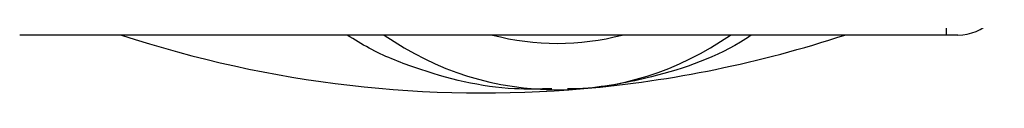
# Model space of a CAD drawing. Header units: millimetres. Extents: x 0 to 420, y 0 to 297.
# Tile 16 of 104: x 205.635 to 207.983, y 92.025 to 92.163. Entities that reach past the tile are written whole.
import ezdxf

# ---------------------------------------------------------------- set-up
doc = ezdxf.new("R2010")
doc.units = ezdxf.units.MM

msp = doc.modelspace()

# ---------------------------------------------------------------- linework, layer by layer
at = {"color": 7, "linetype": 'Continuous', "lineweight": 25}
for p, q in [((207.84518, 92.16287), (207.84518, 92.27339)), ((207.84518, 92.16287), (205.63471, 92.16287)), ((207.87281, 92.16287), (207.84518, 92.16287))]:
    msp.add_line(p, q, dxfattribs=at)
for centre, radius, start, end in [((207.87281, 92.27339), 0.11052, 270, 0), ((206.73994, 94.7878), 2.76309, 251.80513, 274.97424), ((206.91723, 92.75082), 0.7184, 234.9261, 305.0739), ((206.91723, 92.75082), 0.60788, 255.28779, 284.71221), ((206.73994, 94.7878), 2.76309, 274.97424, 288.19487)]:
    msp.add_arc(centre, radius, start, end, dxfattribs=at)
for points, knots in [([(206.90366, 92.03488), (206.87409, 92.03411), (206.76428, 92.03125), (206.61675, 92.06788), (206.4848, 92.12004), (206.43331, 92.15209), (206.41599, 92.16287)], [0, 0, 0, 0, 0.1764017, 0.6550338, 0.8840221, 1, 1, 1, 1]), ([(207.3806, 92.16287), (207.37611, 92.15991), (207.30269, 92.11154), (207.16741, 92.06446), (207.03458, 92.03994), (206.97999, 92.03516), (206.97952, 92.03512)], [0, 0, 0, 0, 0.0372985, 0.6090204, 0.9966445, 1, 1, 1, 1]), ([(206.97952, 92.03512), (206.97906, 92.03508), (206.96643, 92.03397), (206.95372, 92.03447), (206.94148, 92.03494)], [0, 0, 0, 0, 0.0371094, 1, 1, 1, 1])]:
    msp.add_open_spline(points, degree=3, knots=knots, dxfattribs=at)

doc.saveas('drawing.dxf')
